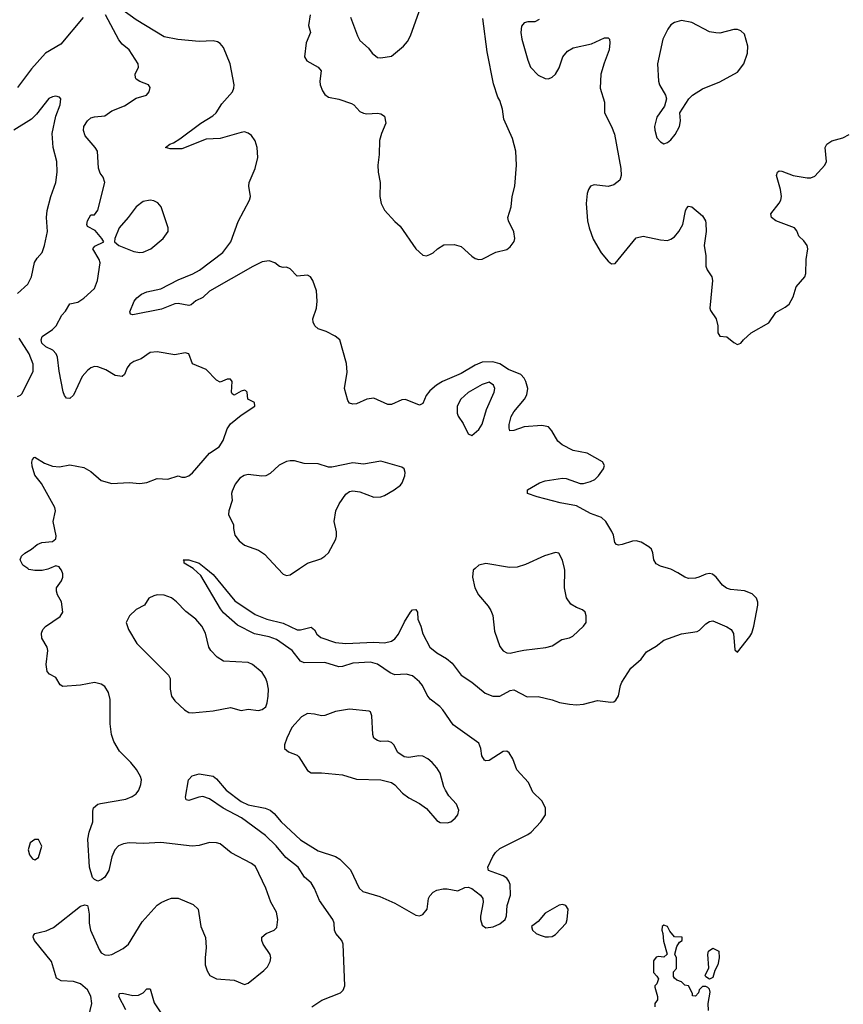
# Model space of a CAD drawing. Header units: inches. Extents: x 1449094 to 1618372, y 389908 to 534307.
# Tile 127 of 256: x 1493783 to 1498496, y 467505 to 473142. Entities that reach past the tile are written whole.
import ezdxf

# ---------------------------------------------------------------- set-up
doc = ezdxf.new("R2010")
doc.units = ezdxf.units.IN
doc.header["$MEASUREMENT"] = 0
doc.layers.add('B4496', color=7, linetype='Continuous')
doc.layers.add('B4497', color=7, linetype='Continuous')

msp = doc.modelspace()

# ---------------------------------------------------------------- linework, layer by layer
at = {"layer": 'B4496', "color": 5}
for points, elevation in [([(1493953.9, 470000), (1493944.1, 469995.9), (1493910.7, 469989.3), (1493870, 469989.3), (1493835.3, 469995.3), (1493828.7, 470000)], 640), ([(1494175.7, 467430), (1494195.7, 467510), (1494190, 467551.5), (1494170, 467586.9), (1494130, 467622), (1494090, 467634.8), (1494019.7, 467639.7), (1493994, 467654), (1493965.1, 467750), (1493868.2, 467870), (1493859.6, 467890), (1493862, 467898), (1493870, 467910.4), (1493935.1, 467924.9), (1493975.4, 467944.6), (1494130, 468066), (1494155.3, 468075.3), (1494170, 468071.3), (1494175.5, 468055.5), (1494180.9, 468020.9), (1494179.5, 467970), (1494187.4, 467930), (1494238, 467818), (1494250, 467800.4), (1494270, 467787.2), (1494290, 467785.7), (1494310, 467790.3), (1494375.7, 467824.3), (1494404.7, 467850), (1494483.3, 467976.7), (1494570, 468072), (1494591.8, 468088.2), (1494630, 468105.7), (1494652.3, 468112.3), (1494690, 468112.7), (1494776.4, 468076.4), (1494804.9, 468050), (1494819.3, 467950), (1494846.6, 467886.6), (1494850.4, 467830), (1494843.8, 467770), (1494844.9, 467730), (1494855.9, 467695.9), (1494871.3, 467670), (1494910, 467650.7), (1495010, 467643.8), (1495070, 467618), (1495090, 467624.9), (1495180.8, 467699.2), (1495200.1, 467719.9), (1495217, 467750), (1495220.7, 467770), (1495215.6, 467790), (1495177, 467850), (1495169.3, 467870), (1495169.2, 467890), (1495194, 467910), (1495239, 467930), (1495254.9, 467945.1), (1495259.6, 467990), (1495252.9, 468032.9), (1495220.7, 468090), (1495191.5, 468170), (1495132.9, 468292.9), (1495110, 468311.3), (1494992.3, 468372.3), (1494930, 468423.7), (1494909.6, 468429.6), (1494870, 468431.6), (1494810, 468414.5), (1494770, 468409.6), (1494590.7, 468430.7), (1494490, 468425.3), (1494410, 468429.8), (1494376.2, 468423.8), (1494347.6, 468412.4), (1494326.7, 468390), (1494310.4, 468350), (1494293, 468270), (1494270, 468233.2), (1494250, 468217.2), (1494230, 468209.2), (1494210, 468219), (1494199, 468230), (1494182.9, 468290), (1494172.3, 468450), (1494180.4, 468490), (1494200.5, 468550), (1494200.5, 468610), (1494206, 468630), (1494229.4, 468650), (1494244.9, 468655.1), (1494390, 468678.7), (1494426.3, 468693.7), (1494449.6, 468710.4), (1494463.7, 468730), (1494476.9, 468763.1), (1494479.6, 468790), (1494474.7, 468810), (1494451.3, 468850), (1494418.7, 468890), (1494353.3, 468953.3), (1494320.9, 469010), (1494309.1, 469049.1), (1494299.8, 469110), (1494300.8, 469250), (1494290.5, 469290.5), (1494270, 469324.7), (1494250, 469338.7), (1494210, 469347.4), (1494130, 469333), (1494030, 469325.2), (1494014.8, 469334.8), (1493990, 469376), (1493954.2, 469394.2), (1493940.9, 469410), (1493933.6, 469450), (1493944.5, 469530), (1493939.3, 469550), (1493910, 469602), (1493907.3, 469630), (1493914.5, 469650), (1493930, 469667.7), (1494014.5, 469725.5), (1494029.2, 469750), (1494021.2, 469810), (1493999, 469850), (1493994, 469870), (1493994, 469890), (1494021.2, 469930), (1494029, 469950), (1494029, 469970), (1494022, 469990), (1494015, 470000)], 640), ([(1495454, 467490), (1495511.3, 467528.7), (1495619.3, 467570), (1495634.8, 467585.2), (1495644.2, 467610), (1495633.1, 467850), (1495626.6, 467870), (1495591.2, 467910), (1495585.1, 467930), (1495582, 467970), (1495574.6, 467990), (1495499.5, 468099.5), (1495470, 468168.4), (1495450, 468200.7), (1495413.4, 468233.4), (1495376.3, 468290), (1495305.7, 468345.7), (1495250, 468412.9), (1495190, 468472.1), (1495053.1, 468573.1), (1494947.4, 468627.4), (1494870, 468681.6), (1494830, 468693.7), (1494808.4, 468691.6), (1494750, 468671.2), (1494736.2, 468676.2), (1494732.6, 468690), (1494749, 468791), (1494770, 468812.9), (1494810, 468824.6), (1494890.2, 468810.2), (1494910, 468796.5), (1494963.6, 468730), (1495050, 468666.3), (1495090, 468647.2), (1495187.3, 468627.3), (1495216.2, 468616.2), (1495238.2, 468598.2), (1495279.2, 468550), (1495390, 468446.3), (1495490, 468384.4), (1495590, 468352), (1495615.4, 468335.4), (1495675.4, 468275.4), (1495726.3, 468170), (1495746, 468150), (1495842.9, 468122.9), (1495930, 468083.8), (1496050, 468015.5), (1496070, 468010.7), (1496090, 468018.8), (1496114.5, 468050), (1496122.9, 468110), (1496130, 468126), (1496150, 468147.3), (1496170, 468158), (1496206.4, 468166.4), (1496230, 468166.8), (1496290, 468154.8), (1496330, 468174), (1496350, 468176), (1496370, 468167.3), (1496420.7, 468130), (1496432.7, 468110), (1496435.8, 468090), (1496419.5, 468010), (1496420.4, 467990), (1496430, 467958.8), (1496450, 467942.8), (1496492.5, 467947.5), (1496530, 467964.7), (1496562, 467990), (1496569.1, 468010.9), (1496572, 468070), (1496591.5, 468130), (1496589.6, 468190), (1496582.9, 468210), (1496570, 468226.6), (1496550, 468239.7), (1496466, 468270), (1496462, 468290), (1496490, 468350.8), (1496505.6, 468374.4), (1496530, 468396.4), (1496690, 468476.4), (1496709.4, 468490), (1496764.5, 468550), (1496792.7, 468590), (1496791.8, 468630), (1496771.6, 468670), (1496720.3, 468720.3), (1496694.2, 468774.2), (1496627, 468847), (1496604.8, 468910), (1496584.2, 468944.2), (1496570, 468954.2), (1496550, 468952.5), (1496470, 468901.5), (1496450, 468898.8), (1496443.2, 468903.2), (1496428, 468928), (1496421.8, 468970), (1496410, 468999.1), (1496264.3, 469104.3), (1496205, 469190), (1496187.4, 469210), (1496132.3, 469252.3), (1496115.5, 469275.5), (1496087.7, 469330), (1496070, 469351.7), (1496030, 469385.8), (1495994.8, 469394.8), (1495930, 469390.4), (1495902.4, 469402.4), (1495830, 469452.8), (1495790, 469464.6), (1495690, 469457.4), (1495630, 469439), (1495610, 469437), (1495530, 469461.2), (1495410, 469460.7), (1495390, 469468.7), (1495342.7, 469530), (1495252.7, 469592.7), (1495210, 469609.4), (1495125.9, 469625.9), (1495030, 469676.2), (1494950, 469747), (1494931.7, 469770), (1494820.4, 469960.4), (1494778, 469998), (1494774.7, 470000)], 620), ([(1494847.7, 470000), (1494890, 469966.2), (1495014.9, 469814.9), (1495130, 469737), (1495196.4, 469710), (1495290, 469686.3), (1495370, 469649.5), (1495390.5, 469649.5), (1495450, 469664.2), (1495469.2, 469649.2), (1495484.2, 469624.2), (1495505.4, 469605.4), (1495590, 469577.3), (1495650, 469570.8), (1495810, 469577.6), (1495870, 469575.3), (1495910, 469584.4), (1495930, 469597.6), (1495950, 469624), (1495984.5, 469695.5), (1496018.9, 469750), (1496030, 469763.1), (1496050, 469766), (1496059.6, 469750), (1496061.1, 469710), (1496079, 469670), (1496090, 469625.5), (1496129.2, 469550), (1496170, 469516.9), (1496224.7, 469484.7), (1496258.7, 469458.7), (1496310, 469389), (1496370.3, 469350), (1496445.8, 469285.8), (1496491, 469269), (1496530.8, 469269.2), (1496590, 469301.7), (1496610, 469304.9), (1496686.2, 469266.2), (1496750, 469266.9), (1496830, 469248.9), (1496872.5, 469232.5), (1496930, 469224.2), (1496970, 469220.3), (1497010, 469223.6), (1497090, 469244.4), (1497166, 469234), (1497182.7, 469237.3), (1497194.2, 469245.8), (1497209.6, 469270.4), (1497220.7, 469330), (1497229.6, 469350), (1497280.5, 469430), (1497338.7, 469481.3), (1497370, 469522.4), (1497424.4, 469555.6), (1497470, 469590.5), (1497570, 469625.5), (1497660.1, 469639.9), (1497673.4, 469646.6), (1497710, 469684), (1497730, 469697.3), (1497750, 469700.7), (1497830, 469665.5), (1497854, 469650), (1497868.3, 469628.3), (1497875.3, 469535.3), (1497890, 469521), (1497961.1, 469610), (1497972.3, 469630), (1497983.5, 469670), (1498007, 469790), (1498006.8, 469806.8), (1497999.3, 469830), (1497974.5, 469854.5), (1497931.5, 469871.5), (1497850, 469879.7), (1497827.7, 469887.7), (1497805, 469905), (1497769.5, 469950), (1497748.1, 469968.1), (1497731.2, 469971.2), (1497710, 469968.2), (1497670.2, 469949.8), (1497650, 469945.4), (1497610, 469943), (1497589.7, 469949.7), (1497550, 469976.2), (1497510, 469995.6), (1497495.3, 470000)], 620), ([(1495259.7, 470000), (1495290, 469967.3), (1495310, 469959.1), (1495330, 469963), (1495384.9, 470000)], 640), ([(1496389.6, 470000), (1496378.8, 469990), (1496373.4, 469950), (1496388.2, 469890), (1496408.8, 469848.8), (1496464.4, 469784.4), (1496479.9, 469759.9), (1496490.3, 469730.3), (1496500.5, 469640.5), (1496530, 469554), (1496550, 469528.2), (1496570, 469517.1), (1496590, 469514.9), (1496630, 469524.9), (1496667, 469533), (1496792.9, 469547.1), (1496830, 469557.6), (1496885.6, 469594.4), (1496930, 469603.8), (1496947.7, 469612.3), (1497009, 469670), (1497024, 469690), (1497025.2, 469730), (1497019, 469750), (1497003.2, 469763.2), (1496970, 469776.2), (1496936.8, 469796.8), (1496912.7, 469832.7), (1496901.2, 469890), (1496903.1, 469990), (1496900.7, 470000)], 640), ([(1497725.5, 467470), (1497723.1, 467510), (1497734.7, 467574.7), (1497730, 467591.3), (1497720.7, 467600.7), (1497710, 467606.8), (1497690, 467606.8), (1497672, 467588), (1497668, 467570), (1497650, 467552), (1497634, 467554), (1497634, 467566), (1497611.1, 467611.1), (1497590, 467614), (1497570, 467634), (1497543.6, 467643.6), (1497530, 467654), (1497523.6, 467663.6), (1497524.7, 467690), (1497542, 467710), (1497541, 467770), (1497531.6, 467791.6), (1497543.4, 467836.6), (1497559.6, 467860.4), (1497574, 467870), (1497574, 467890), (1497530, 467891.3), (1497504, 467924), (1497490, 467951), (1497470, 467958.8), (1497459, 467950), (1497457.2, 467930), (1497463.7, 467910), (1497467, 467867), (1497487.3, 467792.7), (1497470, 467774), (1497438, 467778), (1497424.7, 467775.3), (1497410, 467754), (1497410, 467686), (1497430, 467666), (1497438, 467650), (1497430, 467622), (1497418, 467610), (1497418, 467602), (1497432.3, 467550), (1497433.2, 467530), (1497418, 467510), (1497418, 467490)], 580), ([(1494390, 467474), (1494349.7, 467550), (1494353.6, 467566.4), (1494372.1, 467567.9), (1494430, 467555.6), (1494462.5, 467557.5), (1494488.9, 467571.1), (1494510, 467592.7), (1494530, 467594), (1494553.3, 467513.3), (1494594.2, 467450)], 620)]:
    msp.add_lwpolyline(points, dxfattribs=dict(at, elevation=elevation))
for points, elevation in [([(1494570.5, 469849.5), (1494550, 469843.7), (1494522.8, 469830), (1494498, 469790), (1494450, 469766), (1494410.8, 469730), (1494391.3, 469690), (1494404.7, 469650), (1494453.4, 469570), (1494634.8, 469390), (1494644, 469370), (1494643.8, 469310), (1494650.7, 469270), (1494670, 469242.8), (1494726.8, 469190), (1494750, 469176.3), (1494770, 469173), (1494890, 469185.5), (1494990, 469204), (1495050, 469187.3), (1495090, 469194), (1495150, 469187.7), (1495170, 469193.4), (1495191.2, 469208.8), (1495199.6, 469230), (1495204.7, 469270), (1495206.3, 469310), (1495198.7, 469350), (1495190, 469374), (1495170, 469405.2), (1495116, 469450), (1495090, 469461.6), (1494950, 469469.4), (1494913.1, 469493.1), (1494877, 469530), (1494865.6, 469550), (1494845.6, 469630), (1494825.1, 469670), (1494790, 469709.5), (1494733.6, 469753.6), (1494679.5, 469810), (1494652.2, 469832.2), (1494610, 469847.6)], 640), ([(1495670, 469194.5), (1495590, 469181.6), (1495530, 469158), (1495510, 469157), (1495470, 469166.6), (1495430, 469169.3), (1495396, 469150), (1495341, 469090), (1495310.7, 469029.3), (1495298, 468990), (1495298, 468970), (1495322, 468950), (1495370, 468931), (1495381.1, 468921.1), (1495430, 468842.8), (1495450, 468830.8), (1495510, 468830.7), (1495630, 468819.1), (1495710, 468794), (1495850, 468790.4), (1495910, 468774.9), (1495930, 468760.7), (1495974.2, 468714.2), (1496010, 468687.7), (1496070, 468655.5), (1496110, 468625.5), (1496170, 468556.4), (1496190, 468544.9), (1496230, 468543.1), (1496250, 468550.4), (1496275.6, 468570), (1496289.6, 468590), (1496296.6, 468616.6), (1496282.9, 468650), (1496239.1, 468699.1), (1496219.6, 468730), (1496209.6, 468750), (1496190, 468828.7), (1496170, 468859), (1496144, 468890), (1496119, 468910), (1496090, 468925.1), (1496067.6, 468927.6), (1496010, 468917.7), (1495982.2, 468922.2), (1495947.3, 468947.3), (1495923.7, 468990), (1495910, 469003.7), (1495890, 469011.6), (1495848, 469010), (1495830, 469015.1), (1495810, 469029.3), (1495802.9, 469050), (1495797.2, 469157.2), (1495790, 469179), (1495783.2, 469183.2)], 640), ([(1493890, 468448), (1493870, 468448), (1493842, 468430), (1493831.6, 468388.4), (1493839.8, 468359.8), (1493856.9, 468336.9), (1493870, 468331.3), (1493890, 468346), (1493908.7, 468410)], 660), ([(1496890, 468077), (1496870, 468071.8), (1496790, 468026), (1496750, 467979), (1496712, 467950), (1496718, 467930), (1496738, 467910), (1496760.5, 467900.5), (1496790, 467890.7), (1496810, 467890.6), (1496830, 467893.4), (1496850, 467904), (1496909.3, 467970), (1496915.1, 467990), (1496921.2, 468050), (1496908.7, 468070)], 620), ([(1497730, 467648.7), (1497710, 467662), (1497706.6, 467670), (1497726, 467714), (1497720.9, 467790), (1497724, 467810), (1497750, 467826), (1497784.7, 467810), (1497785.5, 467770), (1497778, 467730), (1497761.1, 467698.9), (1497750, 467658)], 580)]:
    msp.add_lwpolyline(points, close=True, dxfattribs=dict(at, elevation=elevation))
at = {"layer": 'B4497', "color": 5}
for points, elevation in [([(1497495.3, 470000), (1497450, 470013.6), (1497425.9, 470025.9), (1497411.8, 470050), (1497407, 470090), (1497398, 470110), (1497383.9, 470123.9), (1497339, 470150), (1497310, 470157.6), (1497290, 470156.9), (1497230, 470136.9), (1497210, 470134.5), (1497198, 470138), (1497188.1, 470148.1), (1497181.7, 470190), (1497171.7, 470211.7), (1497137.6, 470270), (1497111.6, 470291.6), (1497050, 470315.3), (1496970, 470359.1), (1496875.2, 470375.2), (1496744, 470410), (1496688.7, 470430), (1496689.2, 470450), (1496757, 470490), (1496790, 470502.7), (1496890, 470518), (1496910, 470515.8), (1496990, 470487.3), (1497010, 470487.2), (1497050, 470498.3), (1497073.6, 470510), (1497095.6, 470530), (1497124.5, 470570), (1497129.3, 470590), (1497119, 470610), (1497030, 470659.7), (1496950, 470675.1), (1496887.3, 470707.3), (1496861.7, 470730), (1496829, 470789), (1496810, 470811.1), (1496770, 470818.4), (1496670.7, 470810.7), (1496609.8, 470789.8), (1496588.7, 470788.7), (1496583.7, 470803.7), (1496584.8, 470824.8), (1496596.3, 470870), (1496610, 470896.5), (1496671.5, 470970), (1496685, 470995), (1496689.9, 471030.1), (1496680.2, 471070), (1496669.9, 471090), (1496650.5, 471110), (1496579.3, 471139.3), (1496530, 471171.9), (1496490, 471183), (1496430, 471180.6), (1496390, 471163.6), (1496310, 471116.4), (1496202.4, 471070), (1496168.2, 471050), (1496130, 471018), (1496109.4, 470990), (1496090, 470945.6), (1496070, 470935.1), (1495990, 470968.3), (1495970, 470966.6), (1495910, 470938.7), (1495890, 470938.7), (1495810, 470975.1), (1495770, 470969.7), (1495710, 470943.5), (1495690, 470940.5), (1495670, 470946.6), (1495661.5, 470961.5), (1495641.7, 471030), (1495656.4, 471123.6), (1495653.5, 471173.5), (1495615.3, 471310), (1495588.7, 471330), (1495536.6, 471356.6), (1495490, 471371.5), (1495471.5, 471390), (1495462, 471410), (1495461.3, 471430), (1495482, 471490), (1495485.4, 471530), (1495481.3, 471590), (1495460.5, 471650), (1495447.3, 471670), (1495430, 471679.8), (1495370, 471674.7), (1495330, 471716.3), (1495310, 471724.7), (1495290, 471722.9), (1495270, 471729.5), (1495242, 471750), (1495210, 471761.8), (1495170, 471756.1), (1495117.3, 471730), (1494870, 471587.1), (1494830, 471551.6), (1494790, 471532), (1494764, 471510), (1494750, 471505.8), (1494690, 471516.5), (1494670, 471515), (1494594.8, 471485.2), (1494430, 471453.2), (1494416.4, 471456.4), (1494413.2, 471470), (1494437, 471530), (1494454, 471550), (1494480.5, 471570), (1494510, 471583.5), (1494590, 471602), (1494690, 471652.2), (1494773.4, 471686.6), (1494812.1, 471707.9), (1494945.3, 471810), (1494991.3, 471870), (1495032.4, 471987.6), (1495098, 472110), (1495103, 472130), (1495093.3, 472190), (1495095.3, 472210), (1495131, 472291), (1495146.3, 472353.7), (1495141, 472410), (1495130, 472449.6), (1495110, 472478.7), (1495090, 472493.6), (1495070, 472499.6), (1495050, 472497.4), (1494930, 472462.2), (1494850, 472458.4), (1494710, 472403.1), (1494643.3, 472403.3), (1494618, 472410), (1494642, 472430), (1494663.5, 472436.5), (1494698.9, 472461.1), (1494819.7, 472550), (1494888.3, 472591.7), (1494907.7, 472610), (1494939.7, 472660.3), (1495000.4, 472730), (1495008.5, 472750), (1495009.8, 472770), (1494986.8, 472890), (1494950, 472983), (1494930, 473006.2), (1494915.1, 473015.1), (1494890, 473021.2), (1494810, 473018.2), (1494688.1, 473028.1), (1494610, 473043.7), (1494450, 473141.4), (1494271.5, 473271.5)], 620), ([(1493828.7, 470000), (1493800.1, 470020.1), (1493785.2, 470050), (1493793.2, 470070), (1493811.6, 470088.4), (1493850, 470110.7), (1493882, 470138), (1493910, 470148.7), (1493970, 470154.4), (1493989.5, 470170), (1493992.4, 470187.6), (1493974.8, 470270), (1493988, 470330), (1493984, 470350), (1493906.8, 470486.8), (1493870, 470535.1), (1493854.2, 470585.8), (1493852, 470608), (1493855.5, 470624.5), (1493864.8, 470635.2), (1493870, 470637.3), (1493924, 470604), (1493970, 470586), (1494010, 470583.1), (1494070, 470593), (1494150, 470578), (1494190, 470555.5), (1494250, 470503.7), (1494310, 470487), (1494410, 470492.4), (1494470, 470486.4), (1494510, 470492.2), (1494570, 470515.8), (1494630, 470512.2), (1494690, 470530.5), (1494710, 470522.8), (1494730, 470522.4), (1494750, 470530.4), (1494772.7, 470547.3), (1494870, 470660.4), (1494924.2, 470695.8), (1494946.5, 470733.5), (1494970, 470800.7), (1494990, 470827.7), (1495050, 470878.8), (1495128, 470930), (1495126, 470950), (1495089.1, 470969.1), (1495085.2, 471010), (1495077.2, 471017.2), (1495070, 471020.9), (1495050, 471015.1), (1495010, 470992), (1494999.3, 470999.3), (1494995.6, 471010), (1494998.9, 471070), (1494990, 471084.5), (1494970, 471083.5), (1494930, 471067.8), (1494910, 471078), (1494850, 471139), (1494772.1, 471172.1), (1494750, 471229), (1494730, 471235.6), (1494670, 471223.7), (1494570, 471240.7), (1494530, 471237), (1494478.7, 471201.3), (1494435.1, 471184.9), (1494414, 471170), (1494397.3, 471150), (1494382.8, 471110), (1494370, 471099.3), (1494330, 471106), (1494276.7, 471136.7), (1494230, 471154.2), (1494210, 471156.1), (1494190.7, 471150), (1494170, 471133.5), (1494140.5, 471099.5), (1494090, 470992), (1494070, 470974), (1494050, 470974.5), (1494038.7, 470990), (1494032.2, 471012.2), (1494008.4, 471130), (1493998.3, 471210), (1493991.4, 471230), (1493972, 471250), (1493933.3, 471270), (1493909.3, 471290), (1493905.2, 471310), (1493912.1, 471327.9), (1493970, 471368.1), (1493992.1, 471390), (1494024.8, 471450), (1494045.8, 471474.2), (1494070, 471516.3), (1494115.6, 471524.4), (1494150, 471547), (1494210, 471603.1), (1494227.3, 471650), (1494243.1, 471750), (1494237.7, 471770), (1494200.7, 471830), (1494213.4, 471846.6), (1494264, 471870), (1494253.2, 471890), (1494214.5, 471934.5), (1494170, 471958), (1494167.6, 471970), (1494170, 471991.3), (1494190, 472024.7), (1494210, 472024.7), (1494230, 472052), (1494269.5, 472210), (1494260.1, 472240.1), (1494243.9, 472263.9), (1494233.1, 472293.1), (1494227.4, 472390), (1494215.6, 472410), (1494157.2, 472477.2), (1494147.1, 472507.1), (1494150.7, 472530), (1494170, 472564), (1494190, 472579.7), (1494210, 472586), (1494270, 472592), (1494310, 472620.3), (1494382.9, 472650), (1494450, 472692.2), (1494509, 472710), (1494524.5, 472730), (1494530, 472753.2), (1494519.5, 472770), (1494470, 472788), (1494450, 472801.6), (1494445.1, 472810), (1494444.2, 472830), (1494463.5, 472870), (1494461.3, 472890), (1494410, 472969.6), (1494370, 473003.1), (1494350, 473026.9), (1494273.1, 473170)], 640), ([(1495444.4, 473170), (1495436.3, 473110), (1495447.7, 473070), (1495422.5, 473010), (1495412.4, 472930), (1495425.9, 472905.9), (1495491.3, 472871.3), (1495507.9, 472850), (1495499.6, 472790), (1495502.7, 472770), (1495515.3, 472735.3), (1495530, 472714.4), (1495550, 472699.6), (1495610, 472688.1), (1495681.8, 472661.8), (1495694.4, 472654.4), (1495730, 472617.3), (1495750, 472606.5), (1495770, 472603.5), (1495830, 472607.9), (1495850, 472603.7), (1495870.2, 472590.2), (1495878.7, 472550), (1495852.9, 472490), (1495841.7, 472450), (1495839.6, 472370), (1495831.7, 472310), (1495833.4, 472270), (1495844.9, 472210), (1495844.7, 472130), (1495852.3, 472090), (1495870, 472052.4), (1495930, 471986), (1495959.9, 471959.9), (1496050, 471830.7), (1496090, 471794), (1496110, 471790.7), (1496130, 471797.3), (1496150, 471807.3), (1496173.2, 471830), (1496210, 471853), (1496270, 471855.5), (1496310, 471843), (1496370, 471787.7), (1496390, 471774.9), (1496410, 471768.4), (1496430, 471770.5), (1496508.1, 471811.9), (1496570, 471827.3), (1496590, 471842.8), (1496612.1, 471872.1), (1496616.2, 471890), (1496610, 471928), (1496580.5, 471990), (1496576.9, 472010), (1496595.8, 472070), (1496602, 472130), (1496615.8, 472190), (1496626.9, 472310), (1496621.3, 472390), (1496602.9, 472462.9), (1496553.6, 472573.6), (1496546, 472630), (1496530, 472679.5), (1496518.4, 472698.4), (1496495.1, 472775.1), (1496459, 472959), (1496433.2, 473150)], 620), ([(1495676.7, 473156.7), (1495715.5, 473050), (1495730, 473022.8), (1495778.9, 472978.9), (1495799.1, 472950), (1495830, 472926.4), (1495850, 472923.8), (1495910, 472933.4), (1495979.3, 472990), (1496001.7, 473018.3), (1496018.7, 473050), (1496069.7, 473190)], 640), ([(1494145.3, 473154.7), (1494018.5, 473001.5), (1493930.3, 472950), (1493850, 472861.7), (1493770, 472754.5)], 640), ([(1496755.6, 473144.4), (1496730.2, 473129.8), (1496690, 473129.7), (1496670, 473123.5), (1496654.5, 473105.5), (1496650.2, 473070), (1496656.3, 473030), (1496690.2, 472910), (1496705.8, 472870), (1496750, 472825.3), (1496790, 472805.3), (1496810, 472803.7), (1496830, 472812.4), (1496850, 472830.5), (1496870, 472867.7), (1496890.8, 472929.2), (1496917.1, 472962.9), (1496950, 472980.5), (1497055.6, 473004.4), (1497130, 473038), (1497150, 473038.8), (1497157.3, 473030), (1497160.5, 473010), (1497157.1, 472970), (1497126.9, 472893.1), (1497109, 472831), (1497104.9, 472750), (1497128.9, 472670), (1497130.4, 472610), (1497170.4, 472530), (1497186.6, 472486.6), (1497222.3, 472290), (1497225.7, 472250), (1497217.2, 472222.8), (1497183.4, 472196.6), (1497150, 472186.6), (1497070, 472196.2), (1497050, 472189.2), (1497038, 472170), (1497030, 472148), (1497024.2, 472090), (1497031.7, 471990), (1497041.1, 471950), (1497065.5, 471885.5), (1497110, 471807.7), (1497150, 471759.1), (1497170, 471743.8), (1497190, 471746.4), (1497310, 471892.7), (1497350, 471902.4), (1497450, 471881.6), (1497490, 471878.4), (1497510, 471884.9), (1497530, 471899.5), (1497555.4, 471930), (1497578.5, 471970), (1497592.5, 472047.5), (1497599.4, 472060.6), (1497610, 472074), (1497630, 472070.4), (1497690, 472019.5), (1497707.6, 471990), (1497710, 471978), (1497712.2, 471930), (1497700.8, 471850), (1497708.9, 471790), (1497710.4, 471730.4), (1497716.3, 471710), (1497744, 471670), (1497747.3, 471650), (1497733, 471490), (1497736.7, 471476.7), (1497768.8, 471428.8), (1497778, 471390), (1497778.8, 471350), (1497790, 471331.3), (1497830, 471327.3), (1497870, 471293.4), (1497890, 471283), (1497910, 471290.7), (1497924.5, 471310), (1497969.6, 471350), (1498070, 471407.2), (1498110, 471465.5), (1498163.9, 471496.1), (1498185.5, 471514.5), (1498210, 471556.3), (1498226.4, 471613.6), (1498276.3, 471670), (1498282.7, 471690), (1498283.5, 471770), (1498292.6, 471830), (1498289.6, 471850), (1498270, 471877), (1498242.6, 471902.6), (1498230, 471933.2), (1498216, 471950), (1498110, 471989.8), (1498084.7, 472010), (1498081.1, 472030), (1498128.5, 472091.5), (1498138.4, 472110), (1498142.3, 472130), (1498137.6, 472170), (1498114.2, 472250), (1498120.5, 472270), (1498130, 472276.9), (1498145.2, 472274.8), (1498210, 472251), (1498290, 472236.9), (1498310, 472236.9), (1498333.6, 472246.4), (1498389.7, 472310), (1498399.1, 472330), (1498393.3, 472410), (1498402.4, 472430), (1498430, 472448.5), (1498493.6, 472466.4), (1498530, 472484.9)], 620), ([(1493770, 471575.5), (1493830, 471627.7), (1493851.1, 471670), (1493867.7, 471752.3), (1493882.5, 471777.5), (1493911, 471810), (1493924.8, 471850), (1493941.1, 471930), (1493936.8, 472010), (1493940.3, 472050), (1493960.3, 472130), (1493988.7, 472210), (1493997.2, 472270), (1493994.8, 472330), (1493974.8, 472410), (1493968.6, 472491.4), (1493989.6, 472590), (1494015.3, 472655.3), (1494018, 472690), (1494010, 472699.3), (1493990, 472703.7), (1493970, 472701.6), (1493950, 472691.3), (1493879, 472601), (1493850, 472572.6), (1493749.2, 472510.8)], 660), ([(1493770, 470984.4), (1493788.1, 470991.9), (1493797.5, 471002.5), (1493860.7, 471130), (1493860.2, 471170), (1493836.5, 471230), (1493779.1, 471319.1)], 660), ([(1495384.9, 470000), (1495429.8, 470030.2), (1495505.4, 470054.6), (1495529, 470070), (1495549.4, 470090.6), (1495591.5, 470168.5), (1495595.3, 470184.7), (1495596.2, 470210), (1495583, 470270), (1495591.5, 470330), (1495611.5, 470370), (1495650, 470425.5), (1495670, 470440.4), (1495690, 470444.9), (1495730, 470439.5), (1495810, 470408.2), (1495850, 470410.4), (1495870, 470418.7), (1495926.6, 470450), (1495962.8, 470477.2), (1495971.8, 470490), (1495986, 470530), (1495989.2, 470550), (1495984, 470570), (1495970, 470581.2), (1495850, 470614), (1495750, 470597), (1495690, 470604.5), (1495570, 470579.5), (1495550, 470580.7), (1495490, 470598.9), (1495410, 470600.5), (1495355.8, 470615.8), (1495330, 470616.9), (1495310, 470613), (1495267.3, 470592.7), (1495216.8, 470543.2), (1495190.7, 470530), (1495168.6, 470528.6), (1495090, 470538.4), (1495067.9, 470532.1), (1495043.5, 470516.5), (1495016.8, 470483.2), (1494998, 470442), (1494994.8, 470430), (1494999.1, 470390), (1494979.3, 470330), (1494978.4, 470310), (1495006.8, 470250), (1495006, 470230), (1495014.8, 470190), (1495038, 470158), (1495070, 470134), (1495150, 470104.4), (1495182.9, 470082.9), (1495259.7, 470000)], 640), ([(1496900.7, 470000), (1496888.7, 470048.7), (1496867.5, 470087.5), (1496850, 470091.8), (1496787.1, 470072.9), (1496677.4, 470022.6), (1496630, 470008.2), (1496585.6, 470005.6), (1496450, 470029.3), (1496410, 470019), (1496389.6, 470000)], 640), ([(1494015, 470000), (1494008, 470010), (1493990, 470015.1), (1493953.9, 470000)], 640), ([(1494774.7, 470000), (1494724.5, 470030), (1494724, 470044), (1494718, 470050), (1494751.3, 470050), (1494810.2, 470030), (1494847.7, 470000)], 620)]:
    msp.add_lwpolyline(points, dxfattribs=dict(at, elevation=elevation))
at = {"layer": 'B4497', "color": 5, "elevation": 640}
for points in [[(1497570, 473138), (1497530, 473126.6), (1497510, 473112.3), (1497491.8, 473088.2), (1497463.7, 473030), (1497432.2, 472890), (1497438, 472790), (1497443.7, 472770), (1497479.1, 472710), (1497484.9, 472690), (1497472.7, 472647.3), (1497430, 472584), (1497415.8, 472530), (1497417, 472510), (1497430, 472466.8), (1497450, 472442.8), (1497470, 472430.8), (1497490, 472438.8), (1497510, 472454.8), (1497534.1, 472485.9), (1497559.5, 472530), (1497564, 472564), (1497561.2, 472610), (1497612.7, 472690), (1497633.2, 472710), (1497690, 472746.8), (1497790, 472786.8), (1497890, 472841), (1497926, 472890), (1497947, 472950), (1497949.6, 472990), (1497930, 473059), (1497910, 473079.3), (1497890, 473086), (1497870, 473086), (1497790, 473065.2), (1497766.3, 473066.3), (1497730, 473073.2), (1497630, 473126)], [(1494529.4, 472109.4), (1494490, 472100.7), (1494450, 472071.8), (1494404.4, 472010), (1494352.4, 471950), (1494326.8, 471890), (1494324.7, 471870), (1494351, 471850), (1494435.2, 471815.2), (1494470, 471809.2), (1494490, 471811.6), (1494533.3, 471830), (1494604.5, 471890), (1494631.8, 471930), (1494632, 471950), (1494591.5, 472071.5), (1494573.4, 472093.4), (1494550, 472106)], [(1496470, 471066.3), (1496430, 471054.2), (1496350, 471008.7), (1496307.9, 470970), (1496285.8, 470930), (1496285.8, 470890), (1496292.3, 470872.3), (1496321.3, 470830), (1496350, 470771), (1496370, 470761), (1496410, 470796.4), (1496430, 470826), (1496453.8, 470910), (1496497.4, 471010), (1496501.3, 471030), (1496494.7, 471050)]]:
    msp.add_lwpolyline(points, close=True, dxfattribs=at)

doc.saveas('drawing.dxf')
